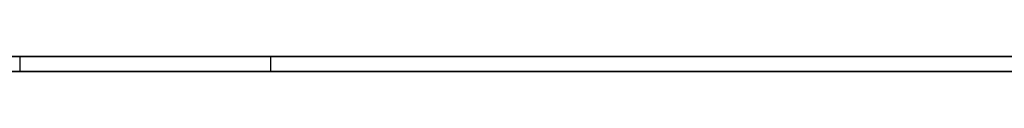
# Model space of a CAD drawing. Extents: x -3.09 to 3.09, y -0.36 to 1.94.
# Tile 146 of 168: x 0.071555 to 0.0975, y 1.8416 to 1.842. Entities that reach past the tile are written whole.
import ezdxf

# ---------------------------------------------------------------- set-up
doc = ezdxf.new("R2010")
doc.units = 0
doc.layers.get('0').update_dxf_attribs({"linetype": 'CONTINUOUS'})

# ---------------------------------------------------------------- blocks, each defined once
blk = doc.blocks.new('*U1')
at = {"extrusion": (0, 1, 0)}
for p, q in [((-3.01875, 1.842, 0.83), (3.01875, 1.842, 0.83)), ((3.01875, 1.842, -0.83), (-3.01875, 1.842, -0.83)), ((-2.92375, 1.842, -0.815), (2.92375, 1.842, -0.815)), ((2.92375, 1.842, 0.815), (-2.92375, 1.842, 0.815)), ((2.92375, 1.842, -0.7525), (-2.92375, 1.842, -0.7525)), ((-2.92375, 1.842, 0.7525), (2.92375, 1.842, 0.7525)), ((2.92375, 1.8416, -0.815), (-2.92375, 1.8416, -0.815)), ((-2.92375, 1.8416, 0.815), (2.92375, 1.8416, 0.815)), ((2.92375, 1.8416, -0.7525), (-2.92375, 1.8416, -0.7525)), ((-2.92375, 1.8416, 0.7525), (2.92375, 1.8416, 0.7525))]:
    blk.add_line(p, q, dxfattribs=at)
at = {"extrusion": (0, 0, -1)}
for p, q in [((-3.01875, 1.842, 0.83), (3.01875, 1.842, 0.83)), ((2.92375, 1.842, -0.7525), (-2.92375, 1.842, -0.7525)), ((2.92375, 1.842, 0.815), (-2.92375, 1.842, 0.815)), ((2.92375, 1.8416, -0.7525), (-2.92375, 1.8416, -0.7525)), ((-2.92375, 1.8416, 0.815), (2.92375, 1.8416, 0.815))]:
    blk.add_line(p, q, dxfattribs=at)
for p, q in [((3.01875, 1.842, -0.83), (-3.01875, 1.842, -0.83)), ((-2.92375, 1.842, 0.7525), (2.92375, 1.842, 0.7525)), ((-2.92375, 1.842, -0.815), (2.92375, 1.842, -0.815)), ((0.071555, 1.842, -0.415703), (0.071555, 1.8416, -0.415703)), ((0.071555, 1.842, -0.415703), (0.071555, 1.8416, -0.415703)), ((0.078167, 1.842, -0.358243), (0.078167, 1.8416, -0.358243)), ((0.078167, 1.842, -0.358243), (0.078167, 1.8416, -0.358243)), ((-2.92375, 1.8416, 0.7525), (2.92375, 1.8416, 0.7525)), ((2.92375, 1.8416, -0.815), (-2.92375, 1.8416, -0.815))]:
    blk.add_line(p, q)
for points in [[(0.078167, 1.842, -0.358243), (0.07799, 1.842, -0.358105), (0.077813, 1.842, -0.357968), (0.077635, 1.842, -0.357831), (0.077456, 1.842, -0.357696), (0.077277, 1.842, -0.357561), (0.077098, 1.842, -0.357427), (0.076919, 1.842, -0.357294), (0.076738, 1.842, -0.357161), (0.076558, 1.842, -0.35703), (0.076376, 1.842, -0.356899), (0.076195, 1.842, -0.356769), (0.076012, 1.842, -0.35664), (0.07583, 1.842, -0.356512), (0.075647, 1.842, -0.356384), (0.075463, 1.842, -0.356257), (0.075279, 1.842, -0.356132), (0.075095, 1.842, -0.356007), (0.07491, 1.842, -0.355882), (0.074724, 1.842, -0.355759), (0.074538, 1.842, -0.355636), (0.074352, 1.842, -0.355514), (0.074165, 1.842, -0.355393), (0.073978, 1.842, -0.355273), (0.07379, 1.842, -0.355154), (0.073601, 1.842, -0.355035), (0.073413, 1.842, -0.354917), (0.073223, 1.842, -0.3548), (0.073034, 1.842, -0.354684), (0.072843, 1.842, -0.354569), (0.072653, 1.842, -0.354455), (0.072462, 1.842, -0.354341), (0.07227, 1.842, -0.354228), (0.072078, 1.842, -0.354116), (0.071885, 1.842, -0.354005), (0.071692, 1.842, -0.353894), (0.071499, 1.842, -0.353785)], [(0.078167, 1.842, -0.358243), (0.07799, 1.842, -0.358105), (0.077813, 1.842, -0.357968), (0.077635, 1.842, -0.357831), (0.077456, 1.842, -0.357696), (0.077277, 1.842, -0.357561), (0.077098, 1.842, -0.357427), (0.076919, 1.842, -0.357294), (0.076738, 1.842, -0.357161), (0.076558, 1.842, -0.35703), (0.076376, 1.842, -0.356899), (0.076195, 1.842, -0.356769), (0.076012, 1.842, -0.35664), (0.07583, 1.842, -0.356512), (0.075647, 1.842, -0.356384), (0.075463, 1.842, -0.356257), (0.075279, 1.842, -0.356132), (0.075095, 1.842, -0.356007), (0.07491, 1.842, -0.355882), (0.074724, 1.842, -0.355759), (0.074538, 1.842, -0.355636), (0.074352, 1.842, -0.355514), (0.074165, 1.842, -0.355393), (0.073978, 1.842, -0.355273), (0.07379, 1.842, -0.355154), (0.073601, 1.842, -0.355035), (0.073413, 1.842, -0.354917), (0.073223, 1.842, -0.3548), (0.073034, 1.842, -0.354684), (0.072843, 1.842, -0.354569), (0.072653, 1.842, -0.354455), (0.072462, 1.842, -0.354341), (0.07227, 1.842, -0.354228), (0.072078, 1.842, -0.354116), (0.071885, 1.842, -0.354005), (0.071692, 1.842, -0.353894), (0.071499, 1.842, -0.353785)], [(0.071529, 1.842, -0.478723), (0.071983, 1.842, -0.478489), (0.072434, 1.842, -0.47825), (0.072881, 1.842, -0.478008), (0.073325, 1.842, -0.477762), (0.073765, 1.842, -0.477513), (0.074201, 1.842, -0.477259), (0.074634, 1.842, -0.477002), (0.075063, 1.842, -0.476741), (0.075488, 1.842, -0.476476), (0.07591, 1.842, -0.476207), (0.076328, 1.842, -0.475934), (0.076743, 1.842, -0.475658), (0.077154, 1.842, -0.475378), (0.077561, 1.842, -0.475094), (0.077965, 1.842, -0.474806), (0.078366, 1.842, -0.474514), (0.078762, 1.842, -0.474219), (0.079155, 1.842, -0.473919), (0.079545, 1.842, -0.473616), (0.079931, 1.842, -0.473309), (0.080313, 1.842, -0.472999), (0.080692, 1.842, -0.472684), (0.081067, 1.842, -0.472366), (0.081438, 1.842, -0.472043), (0.081806, 1.842, -0.471718), (0.08217, 1.842, -0.471388), (0.082531, 1.842, -0.471054), (0.082888, 1.842, -0.470717), (0.083241, 1.842, -0.470375), (0.083591, 1.842, -0.47003), (0.083938, 1.842, -0.469682), (0.08428, 1.842, -0.469329), (0.084619, 1.842, -0.468972), (0.084955, 1.842, -0.468612), (0.085287, 1.842, -0.468248), (0.085615, 1.842, -0.46788), (0.08594, 1.842, -0.467508), (0.086262, 1.842, -0.467132), (0.08658, 1.842, -0.466752), (0.086894, 1.842, -0.466368), (0.087205, 1.842, -0.465981), (0.087513, 1.842, -0.465589), (0.087817, 1.842, -0.465193), (0.088117, 1.842, -0.464794), (0.088414, 1.842, -0.46439), (0.088708, 1.842, -0.463983), (0.088998, 1.842, -0.463572), (0.089285, 1.842, -0.463156), (0.089568, 1.842, -0.462737), (0.089848, 1.842, -0.462314), (0.090124, 1.842, -0.461887), (0.090397, 1.842, -0.461456), (0.090666, 1.842, -0.461021), (0.090932, 1.842, -0.460582), (0.091194, 1.842, -0.460139), (0.091453, 1.842, -0.459692), (0.091709, 1.842, -0.459241), (0.091961, 1.842, -0.458787), (0.092209, 1.842, -0.458328), (0.092454, 1.842, -0.457866), (0.092696, 1.842, -0.457399), (0.092934, 1.842, -0.456929), (0.093168, 1.842, -0.456454), (0.093399, 1.842, -0.455976), (0.093627, 1.842, -0.455494), (0.093851, 1.842, -0.455008), (0.094072, 1.842, -0.454518), (0.094289, 1.842, -0.454024), (0.094503, 1.842, -0.453526), (0.094713, 1.842, -0.453024), (0.09492, 1.842, -0.452518), (0.095123, 1.842, -0.452008), (0.095323, 1.842, -0.451494), (0.095519, 1.842, -0.450977), (0.095712, 1.842, -0.450455), (0.095902, 1.842, -0.449929), (0.096087, 1.842, -0.4494), (0.09627, 1.842, -0.448867), (0.096449, 1.842, -0.448329), (0.096624, 1.842, -0.447788), (0.096796, 1.842, -0.447243), (0.096965, 1.842, -0.446693), (0.09713, 1.842, -0.44614), (0.097292, 1.842, -0.445583), (0.09745, 1.842, -0.445022), (0.097604, 1.842, -0.444457)], [(0.071529, 1.842, -0.478723), (0.071983, 1.842, -0.478489), (0.072434, 1.842, -0.47825), (0.072881, 1.842, -0.478008), (0.073325, 1.842, -0.477762), (0.073765, 1.842, -0.477513), (0.074201, 1.842, -0.477259), (0.074634, 1.842, -0.477002), (0.075063, 1.842, -0.476741), (0.075488, 1.842, -0.476476), (0.07591, 1.842, -0.476207), (0.076328, 1.842, -0.475934), (0.076743, 1.842, -0.475658), (0.077154, 1.842, -0.475378), (0.077561, 1.842, -0.475094), (0.077965, 1.842, -0.474806), (0.078366, 1.842, -0.474514), (0.078762, 1.842, -0.474219), (0.079155, 1.842, -0.473919), (0.079545, 1.842, -0.473616), (0.079931, 1.842, -0.473309), (0.080313, 1.842, -0.472999), (0.080692, 1.842, -0.472684), (0.081067, 1.842, -0.472366), (0.081438, 1.842, -0.472043), (0.081806, 1.842, -0.471718), (0.08217, 1.842, -0.471388), (0.082531, 1.842, -0.471054), (0.082888, 1.842, -0.470717), (0.083241, 1.842, -0.470375), (0.083591, 1.842, -0.47003), (0.083938, 1.842, -0.469682), (0.08428, 1.842, -0.469329), (0.084619, 1.842, -0.468972), (0.084955, 1.842, -0.468612), (0.085287, 1.842, -0.468248), (0.085615, 1.842, -0.46788), (0.08594, 1.842, -0.467508), (0.086262, 1.842, -0.467132), (0.08658, 1.842, -0.466752), (0.086894, 1.842, -0.466368), (0.087205, 1.842, -0.465981), (0.087513, 1.842, -0.465589), (0.087817, 1.842, -0.465193), (0.088117, 1.842, -0.464794), (0.088414, 1.842, -0.46439), (0.088708, 1.842, -0.463983), (0.088998, 1.842, -0.463572), (0.089285, 1.842, -0.463156), (0.089568, 1.842, -0.462737), (0.089848, 1.842, -0.462314), (0.090124, 1.842, -0.461887), (0.090397, 1.842, -0.461456), (0.090666, 1.842, -0.461021), (0.090932, 1.842, -0.460582), (0.091194, 1.842, -0.460139), (0.091453, 1.842, -0.459692), (0.091709, 1.842, -0.459241), (0.091961, 1.842, -0.458787), (0.092209, 1.842, -0.458328), (0.092454, 1.842, -0.457866), (0.092696, 1.842, -0.457399), (0.092934, 1.842, -0.456929), (0.093168, 1.842, -0.456454), (0.093399, 1.842, -0.455976), (0.093627, 1.842, -0.455494), (0.093851, 1.842, -0.455008), (0.094072, 1.842, -0.454518), (0.094289, 1.842, -0.454024), (0.094503, 1.842, -0.453526), (0.094713, 1.842, -0.453024), (0.09492, 1.842, -0.452518), (0.095123, 1.842, -0.452008), (0.095323, 1.842, -0.451494), (0.095519, 1.842, -0.450977), (0.095712, 1.842, -0.450455), (0.095902, 1.842, -0.449929), (0.096087, 1.842, -0.4494), (0.09627, 1.842, -0.448867), (0.096449, 1.842, -0.448329), (0.096624, 1.842, -0.447788), (0.096796, 1.842, -0.447243), (0.096965, 1.842, -0.446693), (0.09713, 1.842, -0.44614), (0.097292, 1.842, -0.445583), (0.09745, 1.842, -0.445022), (0.097604, 1.842, -0.444457)], [(0.097537, 1.842, -0.388978), (0.097443, 1.842, -0.38865), (0.097347, 1.842, -0.388323), (0.09725, 1.842, -0.387997), (0.097151, 1.842, -0.387672), (0.097051, 1.842, -0.387348), (0.09695, 1.842, -0.387025), (0.096848, 1.842, -0.386703), (0.096744, 1.842, -0.386382), (0.09664, 1.842, -0.386062), (0.096533, 1.842, -0.385743), (0.096426, 1.842, -0.385425), (0.096317, 1.842, -0.385108), (0.096207, 1.842, -0.384792), (0.096096, 1.842, -0.384477), (0.095983, 1.842, -0.384164), (0.095869, 1.842, -0.383851), (0.095754, 1.842, -0.383539), (0.095637, 1.842, -0.383228), (0.095519, 1.842, -0.382919), (0.0954, 1.842, -0.38261), (0.09528, 1.842, -0.382302), (0.095158, 1.842, -0.381996), (0.095035, 1.842, -0.38169), (0.094911, 1.842, -0.381386), (0.094786, 1.842, -0.381082), (0.094659, 1.842, -0.38078), (0.094532, 1.842, -0.38048), (0.094403, 1.842, -0.38018), (0.094274, 1.842, -0.379882), (0.094143, 1.842, -0.379585), (0.094011, 1.842, -0.379289), (0.093877, 1.842, -0.378995), (0.093743, 1.842, -0.378701), (0.093608, 1.842, -0.378409), (0.093471, 1.842, -0.378118), (0.093333, 1.842, -0.377829), (0.093194, 1.842, -0.37754), (0.093054, 1.842, -0.377253), (0.092913, 1.842, -0.376967), (0.092771, 1.842, -0.376682), (0.092627, 1.842, -0.376398), (0.092483, 1.842, -0.376116), (0.092337, 1.842, -0.375835), (0.09219, 1.842, -0.375555), (0.092042, 1.842, -0.375276), (0.091893, 1.842, -0.374999), (0.091743, 1.842, -0.374723), (0.091592, 1.842, -0.374448), (0.091439, 1.842, -0.374174), (0.091285, 1.842, -0.373902), (0.091131, 1.842, -0.37363), (0.090975, 1.842, -0.37336), (0.090817, 1.842, -0.373091), (0.090659, 1.842, -0.372824), (0.0905, 1.842, -0.372557), (0.090339, 1.842, -0.372292), (0.090178, 1.842, -0.372028), (0.090015, 1.842, -0.371765), (0.089851, 1.842, -0.371504), (0.089686, 1.842, -0.371244), (0.08952, 1.842, -0.370985), (0.089353, 1.842, -0.370727), (0.089184, 1.842, -0.37047), (0.089014, 1.842, -0.370215), (0.088844, 1.842, -0.369961), (0.088672, 1.842, -0.369708), (0.088499, 1.842, -0.369456), (0.088325, 1.842, -0.369205), (0.088149, 1.842, -0.368956), (0.087973, 1.842, -0.368708), (0.087795, 1.842, -0.368461), (0.087617, 1.842, -0.368216), (0.087437, 1.842, -0.367971), (0.087256, 1.842, -0.367728), (0.087074, 1.842, -0.367486), (0.08689, 1.842, -0.367246), (0.086706, 1.842, -0.367006), (0.086521, 1.842, -0.366768), (0.086334, 1.842, -0.366531), (0.086146, 1.842, -0.366295), (0.085957, 1.842, -0.366061), (0.085767, 1.842, -0.365827), (0.085576, 1.842, -0.365595), (0.085384, 1.842, -0.365364), (0.08519, 1.842, -0.365135), (0.084996, 1.842, -0.364906), (0.0848, 1.842, -0.364679), (0.084603, 1.842, -0.364453), (0.084405, 1.842, -0.364228), (0.084206, 1.842, -0.364005), (0.084005, 1.842, -0.363782), (0.083804, 1.842, -0.363561), (0.083601, 1.842, -0.363342), (0.083397, 1.842, -0.363123), (0.083193, 1.842, -0.362905), (0.082987, 1.842, -0.362689), (0.08278, 1.842, -0.362474), (0.082571, 1.842, -0.362261), (0.082362, 1.842, -0.362048), (0.082151, 1.842, -0.361837), (0.08194, 1.842, -0.361627), (0.081727, 1.842, -0.361418), (0.081513, 1.842, -0.36121), (0.081298, 1.842, -0.361004), (0.081082, 1.842, -0.360799), (0.080864, 1.842, -0.360595), (0.080646, 1.842, -0.360392), (0.080426, 1.842, -0.360191), (0.080205, 1.842, -0.35999), (0.079983, 1.842, -0.359791), (0.07976, 1.842, -0.359594), (0.079536, 1.842, -0.359397), (0.079311, 1.842, -0.359202), (0.079084, 1.842, -0.359008), (0.078856, 1.842, -0.358815), (0.078628, 1.842, -0.358623), (0.078398, 1.842, -0.358432), (0.078167, 1.842, -0.358243)], [(0.097537, 1.842, -0.388978), (0.097443, 1.842, -0.38865), (0.097347, 1.842, -0.388323), (0.09725, 1.842, -0.387997), (0.097151, 1.842, -0.387672), (0.097051, 1.842, -0.387348), (0.09695, 1.842, -0.387025), (0.096848, 1.842, -0.386703), (0.096744, 1.842, -0.386382), (0.09664, 1.842, -0.386062), (0.096533, 1.842, -0.385743), (0.096426, 1.842, -0.385425), (0.096317, 1.842, -0.385108), (0.096207, 1.842, -0.384792), (0.096096, 1.842, -0.384477), (0.095983, 1.842, -0.384164), (0.095869, 1.842, -0.383851), (0.095754, 1.842, -0.383539), (0.095637, 1.842, -0.383228), (0.095519, 1.842, -0.382919), (0.0954, 1.842, -0.38261), (0.09528, 1.842, -0.382302), (0.095158, 1.842, -0.381996), (0.095035, 1.842, -0.38169), (0.094911, 1.842, -0.381386), (0.094786, 1.842, -0.381082), (0.094659, 1.842, -0.38078), (0.094532, 1.842, -0.38048), (0.094403, 1.842, -0.38018), (0.094274, 1.842, -0.379882), (0.094143, 1.842, -0.379585), (0.094011, 1.842, -0.379289), (0.093877, 1.842, -0.378995), (0.093743, 1.842, -0.378701), (0.093608, 1.842, -0.378409), (0.093471, 1.842, -0.378118), (0.093333, 1.842, -0.377829), (0.093194, 1.842, -0.37754), (0.093054, 1.842, -0.377253), (0.092913, 1.842, -0.376967), (0.092771, 1.842, -0.376682), (0.092627, 1.842, -0.376398), (0.092483, 1.842, -0.376116), (0.092337, 1.842, -0.375835), (0.09219, 1.842, -0.375555), (0.092042, 1.842, -0.375276), (0.091893, 1.842, -0.374999), (0.091743, 1.842, -0.374723), (0.091592, 1.842, -0.374448), (0.091439, 1.842, -0.374174), (0.091285, 1.842, -0.373902), (0.091131, 1.842, -0.37363), (0.090975, 1.842, -0.37336), (0.090817, 1.842, -0.373091), (0.090659, 1.842, -0.372824), (0.0905, 1.842, -0.372557), (0.090339, 1.842, -0.372292), (0.090178, 1.842, -0.372028), (0.090015, 1.842, -0.371765), (0.089851, 1.842, -0.371504), (0.089686, 1.842, -0.371244), (0.08952, 1.842, -0.370985), (0.089353, 1.842, -0.370727), (0.089184, 1.842, -0.37047), (0.089014, 1.842, -0.370215), (0.088844, 1.842, -0.369961), (0.088672, 1.842, -0.369708), (0.088499, 1.842, -0.369456), (0.088325, 1.842, -0.369205), (0.088149, 1.842, -0.368956), (0.087973, 1.842, -0.368708), (0.087795, 1.842, -0.368461), (0.087617, 1.842, -0.368216), (0.087437, 1.842, -0.367971), (0.087256, 1.842, -0.367728), (0.087074, 1.842, -0.367486), (0.08689, 1.842, -0.367246), (0.086706, 1.842, -0.367006), (0.086521, 1.842, -0.366768), (0.086334, 1.842, -0.366531), (0.086146, 1.842, -0.366295), (0.085957, 1.842, -0.366061), (0.085767, 1.842, -0.365827), (0.085576, 1.842, -0.365595), (0.085384, 1.842, -0.365364), (0.08519, 1.842, -0.365135), (0.084996, 1.842, -0.364906), (0.0848, 1.842, -0.364679), (0.084603, 1.842, -0.364453), (0.084405, 1.842, -0.364228), (0.084206, 1.842, -0.364005), (0.084005, 1.842, -0.363782), (0.083804, 1.842, -0.363561), (0.083601, 1.842, -0.363342), (0.083397, 1.842, -0.363123), (0.083193, 1.842, -0.362905), (0.082987, 1.842, -0.362689), (0.08278, 1.842, -0.362474), (0.082571, 1.842, -0.362261), (0.082362, 1.842, -0.362048), (0.082151, 1.842, -0.361837), (0.08194, 1.842, -0.361627), (0.081727, 1.842, -0.361418), (0.081513, 1.842, -0.36121), (0.081298, 1.842, -0.361004), (0.081082, 1.842, -0.360799), (0.080864, 1.842, -0.360595), (0.080646, 1.842, -0.360392), (0.080426, 1.842, -0.360191), (0.080205, 1.842, -0.35999), (0.079983, 1.842, -0.359791), (0.07976, 1.842, -0.359594), (0.079536, 1.842, -0.359397), (0.079311, 1.842, -0.359202), (0.079084, 1.842, -0.359008), (0.078856, 1.842, -0.358815), (0.078628, 1.842, -0.358623), (0.078398, 1.842, -0.358432), (0.078167, 1.842, -0.358243)], [(0.07148, 1.8416, -0.353774), (0.071771, 1.8416, -0.353939), (0.072061, 1.8416, -0.354106), (0.07235, 1.8416, -0.354275), (0.072638, 1.8416, -0.354446), (0.072924, 1.8416, -0.354618), (0.07321, 1.8416, -0.354792), (0.073495, 1.8416, -0.354968), (0.073778, 1.8416, -0.355146), (0.07406, 1.8416, -0.355326), (0.074342, 1.8416, -0.355508), (0.074622, 1.8416, -0.355691), (0.074901, 1.8416, -0.355876), (0.075179, 1.8416, -0.356064), (0.075456, 1.8416, -0.356253), (0.075732, 1.8416, -0.356443), (0.076007, 1.8416, -0.356636), (0.076281, 1.8416, -0.35683), (0.076553, 1.8416, -0.357027), (0.076825, 1.8416, -0.357225), (0.077095, 1.8416, -0.357425), (0.077365, 1.8416, -0.357627), (0.077633, 1.8416, -0.35783), (0.077901, 1.8416, -0.358036), (0.078167, 1.8416, -0.358243)], [(0.07148, 1.8416, -0.353774), (0.071771, 1.8416, -0.353939), (0.072061, 1.8416, -0.354106), (0.07235, 1.8416, -0.354275), (0.072638, 1.8416, -0.354446), (0.072924, 1.8416, -0.354618), (0.07321, 1.8416, -0.354792), (0.073495, 1.8416, -0.354968), (0.073778, 1.8416, -0.355146), (0.07406, 1.8416, -0.355326), (0.074342, 1.8416, -0.355508), (0.074622, 1.8416, -0.355691), (0.074901, 1.8416, -0.355876), (0.075179, 1.8416, -0.356064), (0.075456, 1.8416, -0.356253), (0.075732, 1.8416, -0.356443), (0.076007, 1.8416, -0.356636), (0.076281, 1.8416, -0.35683), (0.076553, 1.8416, -0.357027), (0.076825, 1.8416, -0.357225), (0.077095, 1.8416, -0.357425), (0.077365, 1.8416, -0.357627), (0.077633, 1.8416, -0.35783), (0.077901, 1.8416, -0.358036), (0.078167, 1.8416, -0.358243)], [(0.097663, 1.8416, -0.444238), (0.097431, 1.8416, -0.445089), (0.097191, 1.8416, -0.44593), (0.096944, 1.8416, -0.446763), (0.096688, 1.8416, -0.447587), (0.096425, 1.8416, -0.448401), (0.096154, 1.8416, -0.449207), (0.095875, 1.8416, -0.450004), (0.095588, 1.8416, -0.450792), (0.095293, 1.8416, -0.451571), (0.094991, 1.8416, -0.452342), (0.09468, 1.8416, -0.453103), (0.094362, 1.8416, -0.453855), (0.094036, 1.8416, -0.454599), (0.093701, 1.8416, -0.455334), (0.09336, 1.8416, -0.456059), (0.09301, 1.8416, -0.456776), (0.092652, 1.8416, -0.457484), (0.092287, 1.8416, -0.458183), (0.091913, 1.8416, -0.458873), (0.091532, 1.8416, -0.459554), (0.091143, 1.8416, -0.460227), (0.090746, 1.8416, -0.46089), (0.090341, 1.8416, -0.461544), (0.089929, 1.8416, -0.46219), (0.089508, 1.8416, -0.462827), (0.08908, 1.8416, -0.463454), (0.088644, 1.8416, -0.464073), (0.0882, 1.8416, -0.464683), (0.087748, 1.8416, -0.465284), (0.087288, 1.8416, -0.465876), (0.08682, 1.8416, -0.466459), (0.086345, 1.8416, -0.467034), (0.085861, 1.8416, -0.467599), (0.08537, 1.8416, -0.468156), (0.084871, 1.8416, -0.468703), (0.084363, 1.8416, -0.469242), (0.083848, 1.8416, -0.469773), (0.083324, 1.8416, -0.470294), (0.082793, 1.8416, -0.470807), (0.082253, 1.8416, -0.471312), (0.081705, 1.8416, -0.471808), (0.081149, 1.8416, -0.472295), (0.080585, 1.8416, -0.472774), (0.080012, 1.8416, -0.473244), (0.079432, 1.8416, -0.473705), (0.078843, 1.8416, -0.474158), (0.078246, 1.8416, -0.474602), (0.077641, 1.8416, -0.475037), (0.077028, 1.8416, -0.475464), (0.076407, 1.8416, -0.475882), (0.075777, 1.8416, -0.476292), (0.07514, 1.8416, -0.476693), (0.074494, 1.8416, -0.477085), (0.07384, 1.8416, -0.477469), (0.073178, 1.8416, -0.477844), (0.072508, 1.8416, -0.478211), (0.07183, 1.8416, -0.478569), (0.071144, 1.8416, -0.478918)], [(0.097663, 1.8416, -0.444238), (0.097431, 1.8416, -0.445089), (0.097191, 1.8416, -0.44593), (0.096944, 1.8416, -0.446763), (0.096688, 1.8416, -0.447587), (0.096425, 1.8416, -0.448401), (0.096154, 1.8416, -0.449207), (0.095875, 1.8416, -0.450004), (0.095588, 1.8416, -0.450792), (0.095293, 1.8416, -0.451571), (0.094991, 1.8416, -0.452342), (0.09468, 1.8416, -0.453103), (0.094362, 1.8416, -0.453855), (0.094036, 1.8416, -0.454599), (0.093701, 1.8416, -0.455334), (0.09336, 1.8416, -0.456059), (0.09301, 1.8416, -0.456776), (0.092652, 1.8416, -0.457484), (0.092287, 1.8416, -0.458183), (0.091913, 1.8416, -0.458873), (0.091532, 1.8416, -0.459554), (0.091143, 1.8416, -0.460227), (0.090746, 1.8416, -0.46089), (0.090341, 1.8416, -0.461544), (0.089929, 1.8416, -0.46219), (0.089508, 1.8416, -0.462827), (0.08908, 1.8416, -0.463454), (0.088644, 1.8416, -0.464073), (0.0882, 1.8416, -0.464683), (0.087748, 1.8416, -0.465284), (0.087288, 1.8416, -0.465876), (0.08682, 1.8416, -0.466459), (0.086345, 1.8416, -0.467034), (0.085861, 1.8416, -0.467599), (0.08537, 1.8416, -0.468156), (0.084871, 1.8416, -0.468703), (0.084363, 1.8416, -0.469242), (0.083848, 1.8416, -0.469773), (0.083324, 1.8416, -0.470294), (0.082793, 1.8416, -0.470807), (0.082253, 1.8416, -0.471312), (0.081705, 1.8416, -0.471808), (0.081149, 1.8416, -0.472295), (0.080585, 1.8416, -0.472774), (0.080012, 1.8416, -0.473244), (0.079432, 1.8416, -0.473705), (0.078843, 1.8416, -0.474158), (0.078246, 1.8416, -0.474602), (0.077641, 1.8416, -0.475037), (0.077028, 1.8416, -0.475464), (0.076407, 1.8416, -0.475882), (0.075777, 1.8416, -0.476292), (0.07514, 1.8416, -0.476693), (0.074494, 1.8416, -0.477085), (0.07384, 1.8416, -0.477469), (0.073178, 1.8416, -0.477844), (0.072508, 1.8416, -0.478211), (0.07183, 1.8416, -0.478569), (0.071144, 1.8416, -0.478918)], [(0.078167, 1.8416, -0.358243), (0.078514, 1.8416, -0.358528), (0.078858, 1.8416, -0.358816), (0.0792, 1.8416, -0.359107), (0.079539, 1.8416, -0.3594), (0.079876, 1.8416, -0.359696), (0.08021, 1.8416, -0.359995), (0.080542, 1.8416, -0.360297), (0.080871, 1.8416, -0.360601), (0.081197, 1.8416, -0.360909), (0.081521, 1.8416, -0.361218), (0.081843, 1.8416, -0.361531), (0.082161, 1.8416, -0.361847), (0.082477, 1.8416, -0.362165), (0.082791, 1.8416, -0.362486), (0.083102, 1.8416, -0.36281), (0.08341, 1.8416, -0.363137), (0.083716, 1.8416, -0.363466), (0.084019, 1.8416, -0.363798), (0.08432, 1.8416, -0.364133), (0.084618, 1.8416, -0.364471), (0.084914, 1.8416, -0.364811), (0.085207, 1.8416, -0.365155), (0.085497, 1.8416, -0.365501), (0.085785, 1.8416, -0.365849), (0.08607, 1.8416, -0.366201), (0.086353, 1.8416, -0.366555), (0.086633, 1.8416, -0.366912), (0.086911, 1.8416, -0.367272), (0.087186, 1.8416, -0.367635), (0.087458, 1.8416, -0.368), (0.087728, 1.8416, -0.368368), (0.087995, 1.8416, -0.368739), (0.08826, 1.8416, -0.369113), (0.088522, 1.8416, -0.36949), (0.088782, 1.8416, -0.369869), (0.089039, 1.8416, -0.370251), (0.089293, 1.8416, -0.370636), (0.089545, 1.8416, -0.371023), (0.089794, 1.8416, -0.371414), (0.090041, 1.8416, -0.371807), (0.090285, 1.8416, -0.372203), (0.090526, 1.8416, -0.372601), (0.090765, 1.8416, -0.373003), (0.091002, 1.8416, -0.373407), (0.091235, 1.8416, -0.373814), (0.091467, 1.8416, -0.374224), (0.091695, 1.8416, -0.374636), (0.091922, 1.8416, -0.375051), (0.092145, 1.8416, -0.375469), (0.092366, 1.8416, -0.37589), (0.092584, 1.8416, -0.376314), (0.0928, 1.8416, -0.37674), (0.093013, 1.8416, -0.377169), (0.093224, 1.8416, -0.377601), (0.093432, 1.8416, -0.378036), (0.093638, 1.8416, -0.378473), (0.09384, 1.8416, -0.378914), (0.094041, 1.8416, -0.379357), (0.094239, 1.8416, -0.379802), (0.094434, 1.8416, -0.380251), (0.094627, 1.8416, -0.380702), (0.094817, 1.8416, -0.381156), (0.095004, 1.8416, -0.381613), (0.095189, 1.8416, -0.382073), (0.095371, 1.8416, -0.382535), (0.09555, 1.8416, -0.382999), (0.095726, 1.8416, -0.383465), (0.095899, 1.8416, -0.383934), (0.09607, 1.8416, -0.384406), (0.096237, 1.8416, -0.384879), (0.096402, 1.8416, -0.385355), (0.096563, 1.8416, -0.385833), (0.096722, 1.8416, -0.386314), (0.096878, 1.8416, -0.386796), (0.097031, 1.8416, -0.387282), (0.097181, 1.8416, -0.387769), (0.097328, 1.8416, -0.388259), (0.097472, 1.8416, -0.388751), (0.097613, 1.8416, -0.389245)], [(0.078167, 1.8416, -0.358243), (0.078514, 1.8416, -0.358528), (0.078858, 1.8416, -0.358816), (0.0792, 1.8416, -0.359107), (0.079539, 1.8416, -0.3594), (0.079876, 1.8416, -0.359696), (0.08021, 1.8416, -0.359995), (0.080542, 1.8416, -0.360297), (0.080871, 1.8416, -0.360601), (0.081197, 1.8416, -0.360909), (0.081521, 1.8416, -0.361218), (0.081843, 1.8416, -0.361531), (0.082161, 1.8416, -0.361847), (0.082477, 1.8416, -0.362165), (0.082791, 1.8416, -0.362486), (0.083102, 1.8416, -0.36281), (0.08341, 1.8416, -0.363137), (0.083716, 1.8416, -0.363466), (0.084019, 1.8416, -0.363798), (0.08432, 1.8416, -0.364133), (0.084618, 1.8416, -0.364471), (0.084914, 1.8416, -0.364811), (0.085207, 1.8416, -0.365155), (0.085497, 1.8416, -0.365501), (0.085785, 1.8416, -0.365849), (0.08607, 1.8416, -0.366201), (0.086353, 1.8416, -0.366555), (0.086633, 1.8416, -0.366912), (0.086911, 1.8416, -0.367272), (0.087186, 1.8416, -0.367635), (0.087458, 1.8416, -0.368), (0.087728, 1.8416, -0.368368), (0.087995, 1.8416, -0.368739), (0.08826, 1.8416, -0.369113), (0.088522, 1.8416, -0.36949), (0.088782, 1.8416, -0.369869), (0.089039, 1.8416, -0.370251), (0.089293, 1.8416, -0.370636), (0.089545, 1.8416, -0.371023), (0.089794, 1.8416, -0.371414), (0.090041, 1.8416, -0.371807), (0.090285, 1.8416, -0.372203), (0.090526, 1.8416, -0.372601), (0.090765, 1.8416, -0.373003), (0.091002, 1.8416, -0.373407), (0.091235, 1.8416, -0.373814), (0.091467, 1.8416, -0.374224), (0.091695, 1.8416, -0.374636), (0.091922, 1.8416, -0.375051), (0.092145, 1.8416, -0.375469), (0.092366, 1.8416, -0.37589), (0.092584, 1.8416, -0.376314), (0.0928, 1.8416, -0.37674), (0.093013, 1.8416, -0.377169), (0.093224, 1.8416, -0.377601), (0.093432, 1.8416, -0.378036), (0.093638, 1.8416, -0.378473), (0.09384, 1.8416, -0.378914), (0.094041, 1.8416, -0.379357), (0.094239, 1.8416, -0.379802), (0.094434, 1.8416, -0.380251), (0.094627, 1.8416, -0.380702), (0.094817, 1.8416, -0.381156), (0.095004, 1.8416, -0.381613), (0.095189, 1.8416, -0.382073), (0.095371, 1.8416, -0.382535), (0.09555, 1.8416, -0.382999), (0.095726, 1.8416, -0.383465), (0.095899, 1.8416, -0.383934), (0.09607, 1.8416, -0.384406), (0.096237, 1.8416, -0.384879), (0.096402, 1.8416, -0.385355), (0.096563, 1.8416, -0.385833), (0.096722, 1.8416, -0.386314), (0.096878, 1.8416, -0.386796), (0.097031, 1.8416, -0.387282), (0.097181, 1.8416, -0.387769), (0.097328, 1.8416, -0.388259), (0.097472, 1.8416, -0.388751), (0.097613, 1.8416, -0.389245)]]:
    blk.add_polyline3d(points)

msp = doc.modelspace()

# ---------------------------------------------------------------- block references
msp.add_blockref('*U1', (0, 0))

doc.saveas('drawing.dxf')
